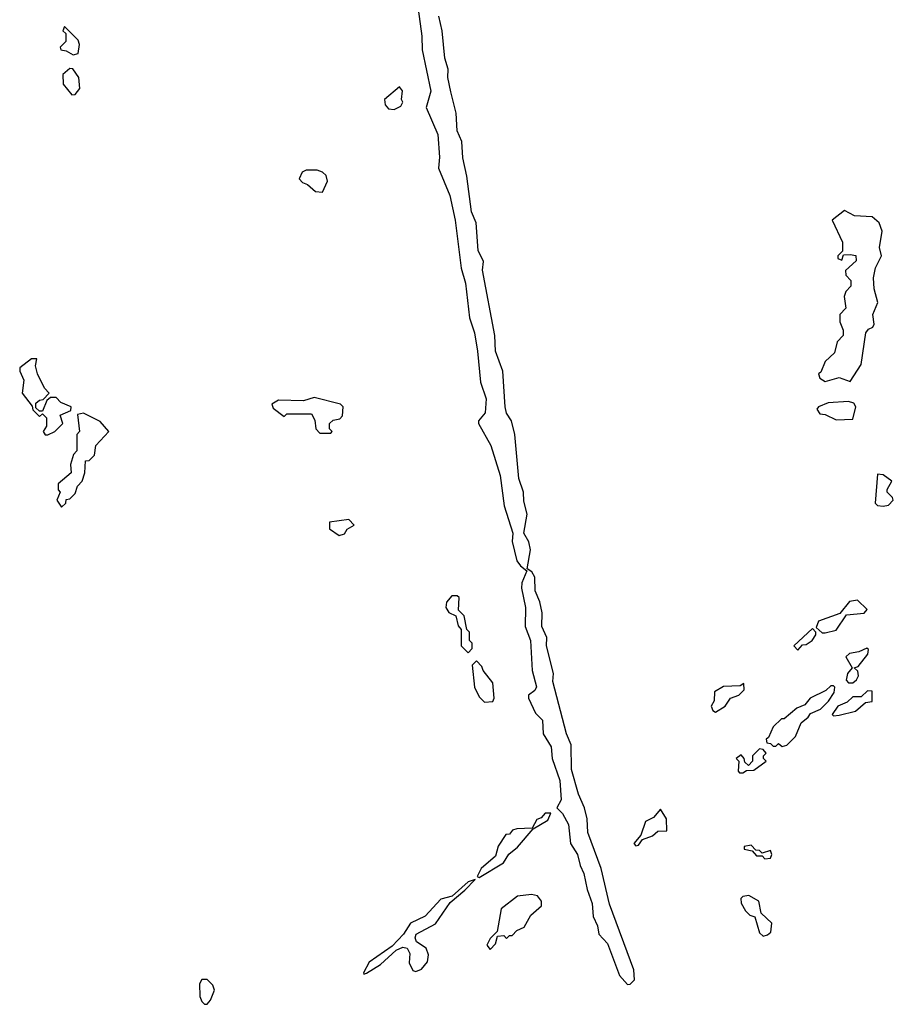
# Model space of a CAD drawing. Extents: x 1985742 to 2252716, y 78271 to 266492.
# Tile 65 of 250: x 2132122 to 2135302, y 129470 to 133055. Entities that reach past the tile are written whole.
import ezdxf

# ---------------------------------------------------------------- set-up
doc = ezdxf.new("R2010")
doc.units = 0

msp = doc.modelspace()

# ---------------------------------------------------------------- linework, layer by layer
at = {"layer": '0CON10XD'}
for points in [[(2133573.2, 133093.2), (2133586.7, 132995), (2133587.1, 132945), (2133618.8, 132795), (2133602.5, 132735), (2133645, 132636.7), (2133651.2, 132555), (2133647.5, 132515), (2133688.2, 132415), (2133708.1, 132325), (2133730, 132150), (2133745.7, 132095.7), (2133759.6, 131969.6), (2133777.5, 131915), (2133788.5, 131848.5), (2133800, 131735), (2133820.3, 131675), (2133816.5, 131623.5), (2133792.5, 131595), (2133792.5, 131585), (2133837.5, 131505), (2133871.6, 131395), (2133885.5, 131285), (2133917.5, 131185), (2133915.6, 131155), (2133932.1, 131085), (2133945, 131066), (2133968.3, 131048.3), (2133950.9, 131005), (2133949.6, 130985), (2133964.1, 130915), (2133962.5, 130845), (2133981.3, 130795), (2133987.8, 130685), (2134003.5, 130626.5), (2133998, 130612), (2133974.4, 130595.6), (2133974.2, 130585), (2134000.6, 130530.6), (2134025.5, 130505), (2134028.1, 130455), (2134057.7, 130407.7), (2134060.4, 130365), (2134089.1, 130285), (2134093.2, 130215), (2134078, 130185), (2134098.8, 130165), (2134119.6, 130125), (2134127.8, 130055), (2134152.5, 130015), (2134162.1, 129975), (2134176.2, 129946.2), (2134187.9, 129887.9), (2134206.7, 129836.7), (2134209.7, 129789.7), (2134225.4, 129755.4), (2134231.2, 129725), (2134261.7, 129691.7), (2134305.6, 129575), (2134335, 129542.5)], [(2134335, 129542.5), (2134345, 129542.9), (2134360.3, 129559.7), (2134357.5, 129595), (2134270, 129835), (2134239.2, 129965), (2134190, 130095), (2134188.6, 130145), (2134178.6, 130185), (2134157.1, 130235), (2134131.1, 130325), (2134129.4, 130415), (2134113.5, 130455), (2134062.7, 130645), (2134065.6, 130675), (2134040.5, 130775), (2134041.4, 130805), (2134022.7, 130845), (2134023.8, 130895), (2134015.5, 130935.5), (2133998.9, 130975), (2133997.8, 131025), (2133986.2, 131045), (2133970, 131055), (2133981.5, 131125), (2133976, 131154), (2133957.5, 131185), (2133969.5, 131255), (2133957.9, 131302.1), (2133956.9, 131335), (2133940, 131385), (2133924.5, 131544.5), (2133912.9, 131595), (2133895, 131622), (2133889.2, 131645), (2133880.6, 131775), (2133855, 131847.5), (2133851.5, 131905), (2133807.1, 132142.9), (2133810.6, 132175), (2133791.8, 132215), (2133783.8, 132315), (2133767.7, 132355), (2133750.4, 132485), (2133735, 132552.5), (2133732.1, 132612.1), (2133715, 132650), (2133711.5, 132715), (2133692.3, 132792.3), (2133680.8, 132845), (2133682.5, 132875), (2133670, 132915), (2133660, 133015), (2133647.6, 133067.6)], [(2132317, 132927), (2132335, 132932.5), (2132340, 132965), (2132335, 132980), (2132285, 133030), (2132280, 133015), (2132290, 133005), (2132290, 132975), (2132270, 132955), (2132272.5, 132945), (2132291.7, 132941.7), (2132317, 132927)], [(2132311.7, 132781.7), (2132325, 132782.5), (2132340.8, 132805), (2132338, 132845), (2132316.4, 132876.4), (2132305, 132877.5), (2132280, 132855), (2132280.7, 132820.7), (2132311.7, 132781.7)], [(2133485, 132727.5), (2133495, 132732.5), (2133509.3, 132740.7), (2133517.5, 132755), (2133512.5, 132765), (2133516.4, 132796.4), (2133505, 132810), (2133450, 132765), (2133452.5, 132745), (2133465, 132730), (2133485, 132727.5)], [(2133225, 132427.5), (2133243, 132467), (2133237.7, 132487.7), (2133225, 132500), (2133205, 132506.7), (2133165, 132507.5), (2133150.7, 132499.3), (2133140, 132475), (2133151.7, 132461.7), (2133170, 132455), (2133199.3, 132429.3), (2133225, 132427.5)], [(2135145, 131737.5), (2135185, 131800), (2135202.5, 131915), (2135211.7, 131928.3), (2135227.5, 131935), (2135233, 131947), (2135228.3, 131981.7), (2135246.2, 132025), (2135232.5, 132075), (2135230, 132115), (2135238.3, 132151.7), (2135260, 132195), (2135252.5, 132225), (2135262.5, 132285), (2135251.2, 132315), (2135225, 132337.1), (2135160.7, 132340.7), (2135125, 132360), (2135080, 132325), (2135117.5, 132245), (2135117.5, 132212.5), (2135100, 132195), (2135100, 132185), (2135115, 132180), (2135121.7, 132198.3), (2135145, 132200), (2135166.4, 132196.4), (2135167, 132177), (2135128.3, 132141.7), (2135130, 132125), (2135147.5, 132105), (2135147.5, 132085), (2135130, 132065), (2135123.3, 132046.7), (2135130, 132005), (2135108.3, 131981.7), (2135107.5, 131955), (2135120, 131925), (2135120, 131905), (2135098.3, 131881.7), (2135088.3, 131841.7), (2135055, 131810), (2135038.3, 131771.7), (2135030, 131765), (2135035, 131750), (2135055, 131737.5), (2135105, 131752.5), (2135145, 131737.5)], [(2132225, 131543.3), (2132250, 131555), (2132280, 131585), (2132270, 131615), (2132308.3, 131631.7), (2132310, 131645), (2132271.7, 131661.7), (2132255, 131680), (2132235, 131680), (2132221.7, 131668.3), (2132205, 131630), (2132195, 131630), (2132181.7, 131641.7), (2132181.7, 131658.3), (2132195, 131670), (2132208.3, 131671.7), (2132230, 131695), (2132213, 131713), (2132187.5, 131765), (2132180, 131795), (2132185, 131820), (2132165, 131820), (2132123, 131787), (2132122.5, 131775), (2132137, 131743), (2132131.2, 131695), (2132168.3, 131648.3), (2132170, 131635), (2132195, 131610), (2132205, 131620), (2132220, 131605), (2132220, 131575), (2132207.5, 131555), (2132215, 131543.3), (2132225, 131543.3)], [(2133255, 131550), (2133260, 131555), (2133250, 131565), (2133250, 131585), (2133263, 131597), (2133288.3, 131601.7), (2133297, 131613), (2133300, 131645), (2133290, 131655), (2133195, 131680), (2133155, 131667.5), (2133065, 131670), (2133040, 131655), (2133045, 131640), (2133085, 131610), (2133095, 131620), (2133185, 131620), (2133197, 131597), (2133200, 131565), (2133215, 131550), (2133255, 131550)], [(2135095, 131597.5), (2135155, 131600), (2135166.2, 131645), (2135158.3, 131658.3), (2135140, 131665), (2135065, 131660), (2135030, 131645), (2135023.6, 131636.4), (2135035, 131620), (2135055, 131617.5), (2135095, 131597.5)], [(2132275, 131280), (2132290, 131295), (2132291.7, 131308.3), (2132305, 131310), (2132325, 131330), (2132333, 131357), (2132350, 131375), (2132360, 131405), (2132361.7, 131448.3), (2132375, 131450), (2132395, 131470), (2132400, 131505), (2132447.5, 131555), (2132415, 131592.5), (2132355, 131622.5), (2132332.5, 131617.5), (2132340, 131555), (2132330, 131545), (2132330, 131485), (2132318.3, 131471.7), (2132307.5, 131435), (2132310, 131405), (2132262.5, 131365), (2132263, 131343), (2132270, 131335), (2132257.5, 131305), (2132275, 131280)], [(2135265, 131283.8), (2135285, 131287.5), (2135302.5, 131305), (2135300, 131315), (2135280, 131335), (2135280, 131345), (2135297.5, 131375), (2135265, 131397.5), (2135245, 131400), (2135236.7, 131295), (2135245, 131286.7), (2135265, 131283.8)], [(2133285, 131177.5), (2133305, 131182.5), (2133315, 131200), (2133340, 131215), (2133320, 131235), (2133250, 131225), (2133250.7, 131200.7), (2133285, 131177.5)], [(2133755, 130750), (2133770, 130765), (2133770, 130785), (2133760, 130795), (2133760, 130825), (2133750, 130835), (2133740, 130885), (2133720, 130905), (2133721.7, 130951.7), (2133715, 130957.5), (2133695, 130957.5), (2133676.4, 130933.6), (2133673.3, 130915), (2133685, 130896.7), (2133710, 130885), (2133718.3, 130848.3), (2133730, 130835), (2133730, 130775), (2133755, 130750)], [(2135055, 130822.5), (2135095, 130832.5), (2135131.7, 130888.3), (2135196.4, 130893.6), (2135207, 130907), (2135171.7, 130941.7), (2135143, 130937), (2135107.5, 130892.5), (2135030, 130865), (2135021.7, 130841.7), (2135043, 130823), (2135055, 130822.5)], [(2134955, 130760), (2134971.7, 130778.3), (2134985, 130780), (2135007.5, 130795), (2135020, 130815), (2135020, 130825), (2135008.3, 130838.3), (2134940, 130775), (2134955, 130760)], [(2135155, 130640), (2135169.1, 130650.9), (2135176.1, 130666.1), (2135173.3, 130683.3), (2135160, 130695), (2135175, 130700), (2135210, 130745), (2135211.7, 130761.7), (2135206.7, 130766.7), (2135177, 130753), (2135143, 130747), (2135130, 130735), (2135152.5, 130695), (2135136.1, 130673.9), (2135130.7, 130650.7), (2135140, 130640), (2135155, 130640)], [(2133815, 130570), (2133845, 130572.5), (2133850, 130585), (2133845, 130640), (2133810, 130685), (2133805, 130700), (2133785, 130720), (2133770, 130705), (2133777.5, 130625), (2133795, 130590), (2133815, 130570)], [(2134655, 130533.3), (2134690, 130555), (2134710, 130585), (2134740, 130595), (2134760, 130615), (2134758.3, 130638.3), (2134745, 130630), (2134685, 130627.5), (2134651.7, 130608.3), (2134650, 130575), (2134640, 130555), (2134645, 130540), (2134655, 130533.3)], [(2134898.3, 130408.3), (2134915, 130413.3), (2134946.7, 130445), (2134967.5, 130495), (2134992.5, 130515), (2135000.7, 130529.3), (2135037.5, 130545), (2135066.4, 130573.6), (2135087.5, 130605), (2135090, 130625), (2135085, 130630), (2135075, 130630), (2135057, 130613), (2135000, 130585), (2134980, 130560), (2134951.7, 130548.3), (2134905, 130510), (2134895, 130510), (2134865, 130480), (2134848.3, 130441.7), (2134840, 130435), (2134841.7, 130421.7), (2134855, 130420), (2134865, 130410), (2134875, 130410), (2134885, 130420), (2134898.3, 130408.3)], [(2135085, 130520), (2135105, 130522.5), (2135165, 130537.5), (2135201.7, 130568.3), (2135225, 130572.5), (2135225, 130610), (2135208.3, 130611.7), (2135185, 130590), (2135155, 130590), (2135135, 130570), (2135100, 130555), (2135080, 130525), (2135085, 130520)], [(2134742.5, 130312.5), (2134755, 130313.3), (2134768.3, 130321.7), (2134795, 130322.5), (2134840, 130355), (2134830, 130365), (2134830, 130375), (2134840, 130385), (2134828.3, 130398.3), (2134815, 130400), (2134790, 130375), (2134790, 130355), (2134775, 130340), (2134761.7, 130351.7), (2134760, 130365), (2134748.3, 130378.3), (2134730, 130365), (2134740, 130355), (2134738.3, 130318.3), (2134742.5, 130312.5)], [(2134365, 130047.5), (2134375, 130050), (2134390, 130070), (2134426.2, 130083.8), (2134445, 130100), (2134478.3, 130101.7), (2134477.5, 130145), (2134455, 130180), (2134429.3, 130150.7), (2134400, 130135), (2134383.6, 130086.4), (2134357.5, 130055), (2134365, 130047.5)], [(2133795, 129931.2), (2133883.8, 129985), (2133902.8, 130017.2), (2133935, 130042.5), (2133991.7, 130108.3), (2134045, 130140), (2134056.4, 130166.4), (2134035, 130166), (2134021.2, 130148.8), (2134005, 130142.5), (2133988.3, 130111.7), (2133931.7, 130108.3), (2133916.4, 130103.6), (2133905, 130090), (2133891.7, 130088.3), (2133863.9, 130046.1), (2133855, 130008.8), (2133802.5, 129965), (2133787.5, 129935), (2133795, 129931.2)], [(2134835, 130000), (2134855, 130002.5), (2134860, 130015), (2134855, 130030), (2134825, 130020), (2134815, 130030), (2134801.7, 130031.7), (2134785, 130050), (2134760, 130045), (2134760, 130035), (2134788.3, 130028.3), (2134805, 130010), (2134825, 130010), (2134835, 130000)], [(2133375, 129580), (2133385, 129583.8), (2133436, 129615), (2133492.5, 129667.5), (2133517.7, 129677.7), (2133532.5, 129675), (2133542.5, 129655), (2133540.7, 129620.7), (2133553.6, 129593.6), (2133565, 129590), (2133585, 129597.5), (2133606.7, 129625), (2133610.7, 129650.7), (2133602.5, 129675), (2133566.9, 129696.9), (2133561.9, 129711.9), (2133565.6, 129725), (2133636.6, 129763.4), (2133689.4, 129840.6), (2133743.3, 129885), (2133780, 129925), (2133755, 129916), (2133696.2, 129863.8), (2133655, 129852.5), (2133598.8, 129791.2), (2133544.6, 129765.4), (2133520, 129725), (2133478.2, 129681.8), (2133395, 129623.3), (2133373.8, 129585), (2133375, 129580)], [(2133835, 129670), (2133855, 129690), (2133861.7, 129718.3), (2133885, 129720), (2133895, 129710), (2133905, 129720), (2133915, 129720), (2133931.7, 129738.3), (2133959.3, 129750.7), (2133983.3, 129795), (2134021.7, 129828.3), (2134022.5, 129845), (2134007.5, 129865), (2133985, 129870), (2133935, 129863.8), (2133875, 129817.5), (2133860, 129735), (2133835, 129710), (2133822.5, 129685), (2133835, 129670)], [(2134828.3, 129718.3), (2134845, 129722.5), (2134857, 129733), (2134860, 129765), (2134821.7, 129801.7), (2134812.5, 129845), (2134776.4, 129866.4), (2134755, 129862.5), (2134747.5, 129855), (2134748.3, 129838.3), (2134765, 129810), (2134780, 129795), (2134798.3, 129788.3), (2134815, 129730), (2134828.3, 129718.3)], [(2132805, 129470), (2132817.5, 129485), (2132831.7, 129521.7), (2132825, 129540), (2132805, 129560), (2132785, 129560), (2132777.5, 129545), (2132778.3, 129498.3), (2132785, 129480), (2132795, 129470), (2132805, 129470)]]:
    msp.add_lwpolyline(points, dxfattribs=at)

doc.saveas('drawing.dxf')
